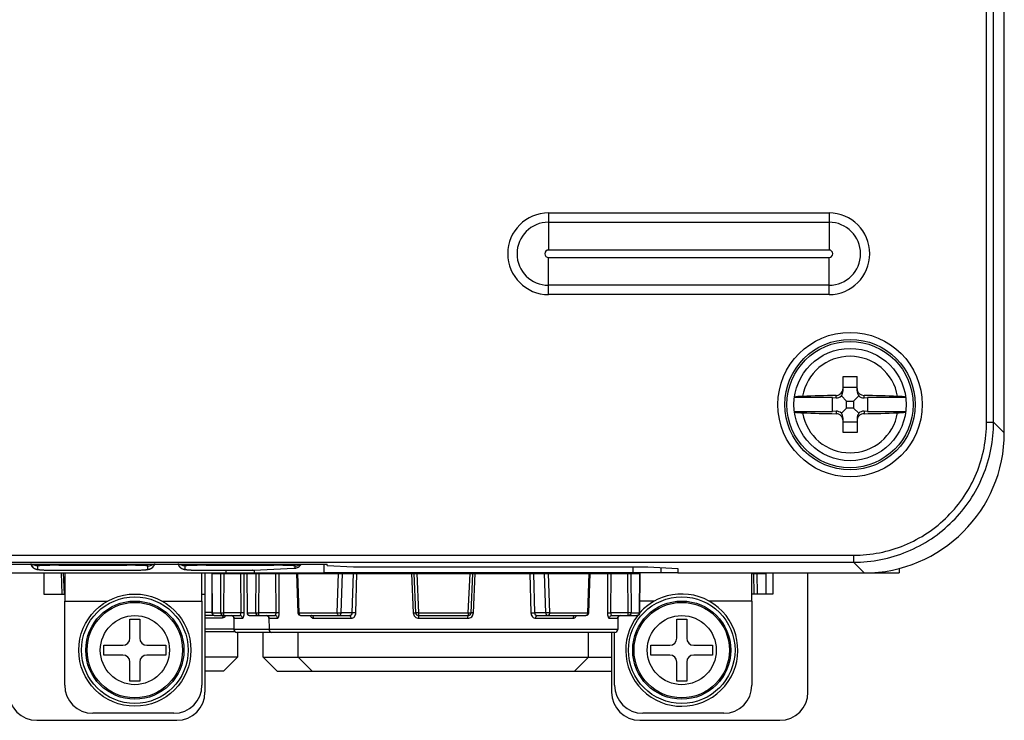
# Model space of a CAD drawing. Header units: millimetres. Extents: x 0 to 1000, y 0 to 850.
# Tile 16 of 80: x 368 to 438, y 270 to 320. Entities that reach past the tile are written whole.
import ezdxf

# ---------------------------------------------------------------- set-up
doc = ezdxf.new("R2010")
doc.units = ezdxf.units.MM
doc.header["$LTSCALE"] = 55.407407
doc.layers.get('0').update_dxf_attribs({"linetype": 'CONTINUOUS'})
for name, color, linetype in [('02___PRT_ALL_AXES', 7, 'CONTINUOUS'), ('CHANFREINS', 7, 'CONTINUOUS'), ('CONGES', 7, 'CONTINUOUS')]:
    doc.layers.add(name, color=color, linetype=linetype)

msp = doc.modelspace()

# ---------------------------------------------------------------- linework, layer by layer
at = {"color": 7, "linetype": 'CONTINUOUS'}
for p, q in [((438.41, 290.101), (438.41, 441.421)), ((426.91, 294.101), (427.91, 294.101)), ((426.91, 293.079), (426.91, 294.101)), ((427.91, 293.079), (427.91, 294.101)), ((426.91, 293.351), (427.91, 293.351)), ((426.16, 292.601), (423.441, 292.601)), ((426.16, 292.601), (426.41, 292.579)), ((426.16, 291.601), (426.16, 292.601)), ((426.79, 292.721), (427.16, 292.351)), ((427.16, 292.351), (427.66, 292.351)), ((427.16, 291.851), (427.16, 292.351)), ((428.03, 292.721), (427.66, 292.351)), ((427.66, 292.351), (427.66, 291.851)), ((428.41, 292.579), (428.66, 292.601)), ((431.379, 292.601), (428.66, 292.601)), ((428.66, 292.601), (428.66, 291.601)), ((423.441, 291.601), (426.16, 291.601)), ((426.41, 291.623), (426.16, 291.601)), ((426.79, 291.48), (427.16, 291.851)), ((427.66, 291.851), (427.16, 291.851)), ((428.03, 291.48), (427.66, 291.851)), ((428.66, 291.601), (428.41, 291.623)), ((428.66, 291.601), (431.379, 291.601)), ((426.91, 290.101), (426.91, 291.123)), ((427.91, 290.851), (426.91, 290.851)), ((427.91, 291.123), (427.91, 290.101)), ((427.91, 290.101), (426.91, 290.101)), ((356.703, 280.734), (390.117, 280.734)), ((384.91, 280.289), (384.91, 280.101)), ((390.12, 280.629), (390.111, 280.733)), ((390.12, 280.629), (390.117, 280.734)), ((390.12, 280.629), (391.998, 280.531)), ((391.998, 280.531), (412.998, 280.531)), ((412.998, 280.531), (415.126, 280.42)), ((415.126, 280.42), (415.136, 280.101)), ((371.31, 280.101), (371.375, 278.601)), ((381.888, 280.069), (384.388, 280.069)), ((381.888, 280.069), (381.909, 277.267)), ((383.87, 280.069), (383.872, 280.101)), ((384.388, 280.069), (412.432, 280.069)), ((384.388, 280.069), (384.409, 277.267)), ((387.948, 280.069), (388.042, 277.262)), ((396.31, 280.069), (396.433, 277.26)), ((400.387, 277.26), (400.51, 280.069)), ((408.778, 277.262), (408.872, 280.069)), ((412.41, 277.267), (412.432, 280.069)), ((415.136, 280.101), (428.424, 280.101)), ((420.41, 280.069), (421.432, 280.069)), ((421.421, 278.601), (421.432, 280.069)), ((376.06, 276.801), (376.76, 276.801)), ((376.06, 275.451), (376.06, 276.801)), ((376.76, 276.801), (376.76, 275.451)), ((381.41, 277.101), (382.001, 277.101)), ((382.109, 277.069), (383.89, 277.069)), ((383.273, 277.069), (383.281, 277.069)), ((383.281, 277.069), (383.302, 277.067)), ((383.302, 277.067), (383.323, 277.062)), ((383.323, 277.062), (383.342, 277.056)), ((383.342, 277.056), (383.36, 277.049)), ((383.36, 277.049), (383.377, 277.039)), ((383.377, 277.039), (383.392, 277.029)), ((383.392, 277.029), (383.406, 277.018)), ((383.406, 277.018), (383.419, 277.005)), ((383.419, 277.005), (383.43, 276.992)), ((383.43, 276.992), (383.439, 276.979)), ((383.439, 276.979), (383.447, 276.966)), ((383.447, 276.966), (383.454, 276.953)), ((383.454, 276.953), (383.459, 276.941)), ((383.459, 276.941), (383.462, 276.93)), ((383.462, 276.93), (383.465, 276.921)), ((383.465, 276.922), (383.48, 276.065)), ((383.465, 276.921), (383.467, 276.914)), ((383.467, 276.914), (383.468, 276.91)), ((384.609, 277.069), (386.39, 277.069)), ((385.773, 277.069), (385.781, 277.069)), ((385.781, 277.069), (385.802, 277.067)), ((385.802, 277.067), (385.823, 277.062)), ((385.823, 277.062), (385.842, 277.056)), ((385.842, 277.056), (385.86, 277.049)), ((385.86, 277.049), (385.877, 277.039)), ((385.877, 277.039), (385.892, 277.029)), ((385.892, 277.029), (385.906, 277.018)), ((385.906, 277.018), (385.919, 277.005)), ((385.919, 277.005), (385.93, 276.992)), ((385.93, 276.992), (385.939, 276.979)), ((385.939, 276.979), (385.947, 276.966)), ((385.947, 276.966), (385.954, 276.953)), ((385.954, 276.953), (385.959, 276.941)), ((385.959, 276.941), (385.962, 276.93)), ((385.962, 276.93), (385.965, 276.921)), ((385.965, 276.922), (385.98, 276.065)), ((385.965, 276.921), (385.967, 276.914)), ((385.967, 276.914), (385.968, 276.91)), ((388.242, 277.069), (391.725, 277.069)), ((396.632, 277.069), (400.187, 277.069)), ((405.095, 277.069), (408.578, 277.069)), ((410.43, 277.069), (412.21, 277.069)), ((410.855, 276.922), (410.84, 276.065)), ((410.852, 276.907), (410.853, 276.911)), ((410.852, 276.909), (410.852, 276.908)), ((410.852, 276.908), (410.852, 276.906)), ((410.852, 276.905), (410.852, 276.907)), ((410.852, 276.906), (410.852, 276.905)), ((410.852, 276.905), (410.852, 276.905)), ((410.853, 276.911), (410.855, 276.922)), ((410.855, 276.924), (410.858, 276.932)), ((410.855, 276.922), (410.855, 276.924)), ((410.858, 276.932), (410.861, 276.942)), ((410.861, 276.942), (410.866, 276.952)), ((410.866, 276.952), (410.871, 276.963)), ((410.871, 276.963), (410.877, 276.974)), ((410.877, 276.974), (410.884, 276.985)), ((410.884, 276.985), (410.893, 276.996)), ((410.893, 276.996), (410.902, 277.006)), ((410.902, 277.006), (410.913, 277.017)), ((410.913, 277.017), (410.924, 277.026)), ((410.924, 277.026), (410.937, 277.036)), ((410.937, 277.036), (410.95, 277.044)), ((410.95, 277.044), (410.965, 277.051)), ((410.965, 277.051), (410.98, 277.057)), ((410.98, 277.057), (410.996, 277.062)), ((410.996, 277.062), (411.013, 277.066)), ((411.013, 277.066), (411.031, 277.068)), ((411.031, 277.068), (411.047, 277.069)), ((415.06, 276.801), (415.76, 276.801)), ((415.06, 275.451), (415.06, 276.801)), ((415.76, 276.801), (415.76, 275.451)), ((383.572, 275.901), (381.41, 275.901)), ((410.64, 275.869), (383.68, 275.869)), ((374.21, 274.951), (375.56, 274.951)), ((374.21, 274.251), (374.21, 274.951)), ((377.26, 274.951), (378.61, 274.951)), ((378.61, 274.951), (378.61, 274.251)), ((413.21, 274.951), (414.56, 274.951)), ((413.21, 274.251), (413.21, 274.951)), ((416.26, 274.951), (417.61, 274.951)), ((417.61, 274.951), (417.61, 274.251)), ((375.56, 274.251), (374.21, 274.251)), ((378.61, 274.251), (377.26, 274.251)), ((381.41, 274.133), (383.76, 274.133)), ((382.76, 273.133), (383.76, 274.133)), ((386.56, 273.101), (385.56, 274.101)), ((385.56, 274.101), (410.41, 274.101)), ((389.06, 273.101), (388.06, 274.101)), ((407.76, 273.101), (408.76, 274.101)), ((414.56, 274.251), (413.21, 274.251)), ((417.61, 274.251), (416.26, 274.251)), ((376.06, 272.401), (376.06, 273.751)), ((376.76, 273.751), (376.76, 272.401)), ((381.41, 273.133), (382.76, 273.133)), ((415.06, 272.401), (415.06, 273.751)), ((415.76, 273.751), (415.76, 272.401)), ((386.56, 273.101), (410.41, 273.101)), ((376.76, 272.401), (376.06, 272.401)), ((415.76, 272.401), (415.06, 272.401))]:
    msp.add_line(p, q, dxfattribs=at)
at = {"color": 9, "linetype": 'CONTINUOUS'}
for p, q in [((437.149, 290.848), (437.149, 424.457)), ((437.649, 290.848), (437.649, 424.457)), ((405.91, 305.76), (425.91, 305.76)), ((405.91, 305.76), (405.91, 303.115)), ((425.91, 305.76), (425.91, 303.115)), ((405.91, 305.099), (425.91, 305.099)), ((425.91, 303.115), (405.91, 303.115)), ((405.91, 302.587), (425.91, 302.587)), ((405.91, 299.941), (405.91, 302.587)), ((425.91, 299.941), (425.91, 302.587)), ((425.91, 300.603), (405.91, 300.603)), ((425.91, 299.941), (405.91, 299.941)), ((426.41, 292.579), (426.41, 292.75)), ((428.41, 292.579), (428.41, 292.75)), ((426.41, 291.623), (426.41, 291.451)), ((428.41, 291.623), (428.41, 291.451)), ((437.149, 290.848), (437.649, 290.848)), ((437.649, 290.848), (438.41, 290.087)), ((319.157, 281.361), (427.662, 281.361)), ((319.157, 280.862), (427.662, 280.862)), ((427.662, 281.361), (427.662, 280.862)), ((427.662, 280.862), (428.424, 280.101)), ((371.146, 280.101), (371.211, 278.601)), ((381.891, 280.069), (381.912, 277.269)), ((382.53, 277.269), (382.551, 280.069)), ((382.761, 277.26), (382.783, 280.069)), ((383.799, 280.069), (383.8, 280.101)), ((383.981, 277.26), (383.974, 280.069)), ((384.203, 277.255), (384.196, 280.069)), ((384.391, 280.069), (384.412, 277.269)), ((385.03, 277.269), (385.051, 280.069)), ((385.123, 280.101), (385.123, 280.069)), ((385.261, 277.26), (385.283, 280.069)), ((385.345, 280.101), (385.345, 280.069)), ((386.481, 277.26), (386.474, 280.069)), ((386.703, 277.255), (386.696, 280.069)), ((388.02, 280.069), (388.113, 277.269)), ((390.837, 277.269), (390.93, 280.069)), ((391.118, 277.26), (391.212, 280.069)), ((391.914, 277.26), (391.99, 280.069)), ((392.167, 277.255), (392.242, 280.069)), ((396.146, 280.069), (396.267, 277.255)), ((396.51, 280.069), (396.632, 277.269)), ((400.187, 277.269), (400.31, 280.069)), ((400.553, 277.255), (400.674, 280.069)), ((404.578, 280.069), (404.652, 277.255)), ((404.83, 280.069), (404.906, 277.26)), ((405.607, 280.069), (405.701, 277.26)), ((405.889, 280.069), (405.983, 277.269)), ((408.706, 277.269), (408.8, 280.069)), ((410.123, 280.069), (410.117, 277.255)), ((410.345, 280.069), (410.339, 277.26)), ((411.537, 280.069), (411.558, 277.26)), ((411.769, 280.069), (411.79, 277.269)), ((412.407, 277.269), (412.429, 280.069)), ((420.537, 280.069), (420.548, 278.601)), ((420.769, 280.069), (420.78, 278.601)), ((421.418, 278.601), (421.429, 280.069)), ((371.41, 278.101), (374.476, 278.101)), ((378.344, 278.101), (381.196, 278.101)), ((381.196, 278.601), (381.41, 278.601)), ((413.476, 278.101), (412.417, 278.101)), ((420.41, 278.101), (417.344, 278.101)), ((381.41, 277.301), (381.909, 277.301)), ((381.41, 276.904), (382.67, 276.904)), ((381.912, 277.269), (382.53, 277.269)), ((383.981, 277.26), (382.761, 277.26)), ((383.473, 276.872), (384.08, 276.872)), ((384.412, 277.269), (385.03, 277.269)), ((386.481, 277.26), (385.261, 277.26)), ((385.973, 276.872), (386.58, 276.872)), ((388.113, 277.269), (390.837, 277.269)), ((389.15, 276.872), (391.831, 276.872)), ((391.914, 277.26), (391.118, 277.26)), ((396.632, 277.269), (396.433, 277.26)), ((396.632, 277.269), (400.187, 277.269)), ((396.632, 277.269), (396.632, 277.069)), ((396.66, 276.872), (400.159, 276.872)), ((400.187, 277.269), (400.387, 277.26)), ((400.187, 277.269), (400.187, 277.069)), ((405.701, 277.26), (404.906, 277.26)), ((404.989, 276.872), (407.67, 276.872)), ((405.983, 277.269), (408.706, 277.269)), ((410.24, 276.872), (410.847, 276.872)), ((411.558, 277.26), (410.339, 277.26)), ((411.79, 277.269), (412.407, 277.269)), ((383.48, 276.097), (381.41, 276.097)), ((410.84, 276.065), (383.48, 276.065))]:
    msp.add_line(p, q, dxfattribs=at)
at = {"color": 3, "linetype": 'CONTINUOUS'}
for p, q in [((382.91, 280.101), (382.91, 280.289)), ((356.91, 280.101), (389.91, 280.101)), ((369.91, 280.101), (369.91, 278.601)), ((371.41, 280.101), (371.41, 278.101)), ((381.196, 278.101), (381.196, 280.101)), ((381.41, 280.101), (381.41, 271.601)), ((410.41, 280.101), (410.41, 280.069)), ((410.624, 280.101), (410.624, 280.069)), ((415.129, 280.101), (413.91, 280.101)), ((420.41, 278.101), (420.41, 280.101)), ((421.91, 280.101), (421.91, 278.601)), ((424.41, 271.601), (424.41, 280.101)), ((369.91, 278.601), (371.41, 278.601)), ((421.91, 278.601), (420.41, 278.601)), ((410.41, 275.869), (410.41, 271.601)), ((369.41, 269.601), (379.41, 269.601)), ((412.41, 269.601), (422.41, 269.601))]:
    msp.add_line(p, q, dxfattribs=at)
at = {"color": 9, "linetype": 'CONTINUOUS'}
for centre, radius in [((427.41, 292.101), 5.147), ((427.41, 292.101), 4.648), ((376.41, 274.601), 3.402), ((415.41, 274.601), 3.402), ((376.41, 274.601), 2.463), ((415.41, 274.601), 2.463)]:
    msp.add_circle(centre, radius, dxfattribs=at)
at = {"color": 7, "linetype": 'CONTINUOUS'}
for centre, radius in [((427.41, 292.101), 4.5), ((427.41, 292.101), 4), ((376.41, 274.601), 4), ((376.41, 274.601), 3.8), ((376.41, 274.601), 3.5), ((415.41, 274.601), 3.8), ((415.41, 274.601), 3.5)]:
    msp.add_circle(centre, radius, dxfattribs=at)
at = {"color": 9, "linetype": 'CONTINUOUS'}
for centre, radius, start, end in [((405.91, 302.851), 2.91, 90, 270), ((425.91, 302.851), 2.91, 270, 90), ((405.91, 302.851), 2.248, 90, 270), ((425.91, 302.851), 2.248, 270, 90), ((405.91, 302.851), 0.264, 90, 270), ((425.91, 302.851), 0.264, 270, 90), ((427.41, 292.101), 3.44, 9.83883, 170.16117), ((427.41, 292.101), 3.44, 189.83883, 350.16117), ((382.11, 277.265), 0.197, 254.84908, 261.64209), ((382.109, 277.262), 0.193, 261.62835, 269.97086), ((383.273, 276.869), 0.2, 38.05407, 84.16296), ((383.272, 276.868), 0.201, 28.11484, 38.05561), ((384.61, 277.265), 0.197, 254.84908, 261.64209), ((384.609, 277.262), 0.193, 261.62835, 269.97086), ((385.773, 276.869), 0.2, 38.05407, 84.16296), ((385.772, 276.868), 0.201, 28.11484, 38.05561), ((411.048, 276.868), 0.201, 141.9451, 153.70233), ((411.047, 276.869), 0.2, 96.47062, 141.94591)]:
    msp.add_arc(centre, radius, start, end, dxfattribs=at)
at = {"color": 7, "linetype": 'CONTINUOUS'}
for centre, radius, start, end in [((426.415, 293.252), 0.495, 345.4337, 359.95803), ((427.195, 216.087), 76.667, 90.58664, 92.37277), ((427.529, 212.369), 80.386, 87.66854, 89.37204), ((427.291, 371.832), 80.386, 267.66854, 269.37204), ((427.625, 368.114), 76.667, 270.58664, 272.37277), ((428.41, 290.101), 10, 270, 360), ((415.41, 274.601), 4, 141.71013, 138.64152), ((382.109, 277.269), 0.2, 180.44133, 269.99401), ((384.609, 277.269), 0.2, 180.44133, 269.99401), ((388.242, 277.269), 0.2, 181.90275, 269.99798), ((396.632, 277.269), 0.2, 182.5, 270), ((400.187, 277.269), 0.2, 270, 357.5), ((408.578, 277.269), 0.2, 270.00202, 358.09725), ((412.21, 277.269), 0.2, 270.00202, 359.57556), ((383.68, 276.069), 0.2, 181, 270), ((386.18, 276.069), 0.2, 181, 270), ((410.64, 276.069), 0.2, 270, 359), ((375.56, 275.451), 0.5, 270, 360), ((377.26, 275.451), 0.5, 180, 270), ((414.56, 275.451), 0.5, 270, 360), ((416.26, 275.451), 0.5, 180, 270), ((375.56, 273.751), 0.5, 0, 90), ((377.26, 273.751), 0.5, 90, 180), ((414.56, 273.751), 0.5, 0, 90), ((416.26, 273.751), 0.5, 90, 180)]:
    msp.add_arc(centre, radius, start, end, dxfattribs=at)
at = {"color": 3, "linetype": 'CONTINUOUS'}
for centre, start, end in [((369.41, 271.601), 180, 270), ((379.41, 271.601), 270, 360), ((412.41, 271.601), 180, 270), ((422.41, 271.601), 270, 360)]:
    msp.add_arc(centre, 2, start, end, dxfattribs=at)
at = {"color": 7, "linetype": 'CONTINUOUS'}
for centre, major_axis, ratio, start_param, end_param in [((426.41, 293.079), (0, 0.55), 0.909039, -2.279149, -1.570796), ((428.41, 293.079), (0, 0.55), 0.909039, -4.712389, -4.004037), ((426.41, 293.081), (0.354, -0.386), 0.916331, -0.785398, 0.077046), ((428.41, 293.081), (0.354, 0.386), 0.916331, 3.064547, 3.926991), ((426.41, 291.121), (0.354, 0.386), 0.916331, -0.077046, 0.785398), ((426.41, 291.123), (0, 0.55), 0.909039, -1.570796, -0.862444), ((428.41, 291.123), (0, 0.55), 0.909039, 0.862444, 1.570796), ((428.41, 291.121), (0.354, -0.386), 0.916331, 2.356194, 3.218639)]:
    msp.add_ellipse(centre, major_axis=major_axis, ratio=ratio, start_param=start_param, end_param=end_param, dxfattribs=at)
for points, knots in [([(426.41, 292.75), (426.464, 292.751), (426.574, 292.77), (426.721, 292.85), (426.835, 292.972), (426.88, 293.074), (426.894, 293.127)], [0, 0, 0, 0, 0.249356, 0.499766, 0.750278, 1, 1, 1, 1]), ([(427.91, 293.251), (427.91, 293.187), (427.936, 293.055), (428.048, 292.89), (428.214, 292.778), (428.345, 292.751), (428.41, 292.75)], [0, 0, 0, 0, 0.249012, 0.49948, 0.750264, 1, 1, 1, 1]), ([(424.021, 292.689), (423.943, 292.685), (423.831, 292.679), (423.692, 292.667), (423.608, 292.658), (423.541, 292.647), (423.49, 292.636), (423.459, 292.627), (423.443, 292.616), (423.442, 292.61)], [0, 0, 0, 0, 0.398472, 0.567224, 0.711238, 0.827841, 0.914917, 0.971488, 1, 1, 1, 1]), ([(431.377, 292.61), (431.377, 292.616), (431.36, 292.627), (431.33, 292.636), (431.279, 292.647), (431.212, 292.658), (431.128, 292.667), (430.989, 292.679), (430.877, 292.685), (430.799, 292.689)], [0, 0, 0, 0, 0.028512, 0.085083, 0.172159, 0.288762, 0.432776, 0.601528, 1, 1, 1, 1]), ([(423.442, 291.592), (423.443, 291.586), (423.459, 291.575), (423.49, 291.565), (423.541, 291.554), (423.608, 291.544), (423.692, 291.534), (423.831, 291.522), (423.943, 291.516), (424.021, 291.513)], [0, 0, 0, 0, 0.028512, 0.085083, 0.172159, 0.288762, 0.432776, 0.601528, 1, 1, 1, 1]), ([(426.91, 290.95), (426.91, 291.015), (426.884, 291.146), (426.772, 291.312), (426.606, 291.423), (426.475, 291.451), (426.41, 291.451)], [0, 0, 0, 0, 0.249012, 0.49948, 0.750264, 1, 1, 1, 1]), ([(428.41, 291.451), (428.345, 291.451), (428.214, 291.423), (428.048, 291.312), (427.936, 291.146), (427.91, 291.015), (427.91, 290.95)], [0, 0, 0, 0, 0.249734, 0.500517, 0.750987, 1, 1, 1, 1]), ([(430.799, 291.513), (430.877, 291.516), (430.989, 291.522), (431.128, 291.534), (431.212, 291.544), (431.279, 291.554), (431.33, 291.565), (431.36, 291.575), (431.377, 291.586), (431.377, 291.592)], [0, 0, 0, 0, 0.398472, 0.567224, 0.711238, 0.827841, 0.914917, 0.971488, 1, 1, 1, 1]), ([(410.847, 276.872), (410.848, 276.872), (410.849, 276.877), (410.85, 276.882), (410.851, 276.895), (410.852, 276.903), (410.852, 276.909)], [0, 0, 0, 0, 0.072813, 0.262665, 0.572555, 1, 1, 1, 1])]:
    msp.add_open_spline(points, degree=3, knots=knots, dxfattribs=at)
at = {"color": 9, "linetype": 'CONTINUOUS'}
for points, knots in [([(427.662, 281.361), (428.896, 281.362), (431.392, 281.854), (434.546, 283.964), (436.657, 287.119), (437.149, 289.614), (437.149, 290.848)], [0, 0, 0, 0, 0.250002, 0.5, 0.749997, 1, 1, 1, 1]), ([(427.662, 280.862), (428.961, 280.862), (431.588, 281.381), (434.908, 283.603), (437.13, 286.923), (437.648, 289.549), (437.649, 290.848)], [0, 0, 0, 0, 0.250003, 0.5, 0.749997, 1, 1, 1, 1]), ([(381.912, 277.269), (381.912, 277.269), (381.911, 277.268), (381.909, 277.268), (381.909, 277.267)], [0, 0, 0, 0, 0.691877, 1, 1, 1, 1]), ([(381.912, 277.269), (381.912, 277.226), (381.941, 277.138), (382.018, 277.087), (382.058, 277.076)], [0, 0, 0, 0, 0.502237, 1, 1, 1, 1]), ([(382.53, 277.269), (382.539, 277.266), (382.567, 277.265), (382.618, 277.262), (382.686, 277.261), (382.735, 277.26), (382.761, 277.26)], [0, 0, 0, 0, 0.122736, 0.355678, 0.663708, 1, 1, 1, 1]), ([(382.53, 277.269), (382.53, 277.218), (382.571, 277.112), (382.676, 277.069), (382.727, 277.069)], [0, 0, 0, 0, 0.502737, 1, 1, 1, 1]), ([(382.67, 276.904), (382.67, 276.921), (382.676, 276.98), (382.705, 277.04), (382.738, 277.069)], [0, 0, 0, 0, 0.269018, 1, 1, 1, 1]), ([(382.67, 276.904), (382.712, 276.904), (382.806, 276.943), (382.861, 277.023), (382.883, 277.069)], [0, 0, 0, 0, 0.455447, 1, 1, 1, 1]), ([(382.727, 277.069), (382.733, 277.069), (382.745, 277.093), (382.752, 277.129), (382.76, 277.191), (382.761, 277.235), (382.761, 277.26)], [0, 0, 0, 0, 0.097663, 0.312525, 0.627299, 1, 1, 1, 1]), ([(383.89, 277.069), (383.918, 277.069), (383.957, 277.118), (383.976, 277.187), (383.981, 277.235), (383.981, 277.26)], [0, 0, 0, 0, 0.371482, 0.662782, 1, 1, 1, 1]), ([(384.08, 276.872), (384.08, 276.898), (384.069, 276.949), (384.027, 277.014), (383.965, 277.058), (383.915, 277.069), (383.89, 277.069)], [0, 0, 0, 0, 0.255817, 0.508213, 0.755815, 1, 1, 1, 1]), ([(384.203, 277.255), (384.174, 277.258), (384.1, 277.26), (384.025, 277.26), (383.981, 277.26)], [0, 0, 0, 0, 0.394995, 1, 1, 1, 1]), ([(384.08, 276.872), (384.099, 276.872), (384.127, 276.897), (384.15, 276.939), (384.177, 277.007), (384.198, 277.114), (384.203, 277.206), (384.203, 277.255)], [0, 0, 0, 0, 0.130017, 0.227551, 0.348475, 0.649431, 1, 1, 1, 1]), ([(384.412, 277.269), (384.412, 277.269), (384.411, 277.268), (384.409, 277.268), (384.409, 277.267)], [0, 0, 0, 0, 0.691877, 1, 1, 1, 1]), ([(384.412, 277.269), (384.412, 277.226), (384.441, 277.138), (384.518, 277.087), (384.558, 277.076)], [0, 0, 0, 0, 0.502237, 1, 1, 1, 1]), ([(385.03, 277.269), (385.039, 277.266), (385.067, 277.265), (385.118, 277.262), (385.186, 277.261), (385.235, 277.26), (385.261, 277.26)], [0, 0, 0, 0, 0.122736, 0.355678, 0.663708, 1, 1, 1, 1]), ([(385.03, 277.269), (385.03, 277.218), (385.071, 277.112), (385.176, 277.069), (385.227, 277.069)], [0, 0, 0, 0, 0.502737, 1, 1, 1, 1]), ([(385.227, 277.069), (385.233, 277.069), (385.245, 277.093), (385.252, 277.129), (385.26, 277.191), (385.261, 277.235), (385.261, 277.26)], [0, 0, 0, 0, 0.097663, 0.312525, 0.627299, 1, 1, 1, 1]), ([(386.39, 277.069), (386.418, 277.069), (386.457, 277.118), (386.476, 277.187), (386.481, 277.235), (386.481, 277.26)], [0, 0, 0, 0, 0.371482, 0.662782, 1, 1, 1, 1]), ([(386.58, 276.872), (386.58, 276.898), (386.569, 276.949), (386.527, 277.014), (386.465, 277.058), (386.415, 277.069), (386.39, 277.069)], [0, 0, 0, 0, 0.255817, 0.508213, 0.755815, 1, 1, 1, 1]), ([(386.703, 277.255), (386.674, 277.258), (386.6, 277.26), (386.525, 277.26), (386.481, 277.26)], [0, 0, 0, 0, 0.394995, 1, 1, 1, 1]), ([(386.58, 276.872), (386.599, 276.872), (386.627, 276.897), (386.65, 276.939), (386.677, 277.007), (386.698, 277.114), (386.703, 277.206), (386.703, 277.255)], [0, 0, 0, 0, 0.130017, 0.227551, 0.348475, 0.649431, 1, 1, 1, 1]), ([(388.113, 277.269), (388.103, 277.268), (388.086, 277.267), (388.066, 277.266), (388.054, 277.264), (388.047, 277.264), (388.044, 277.263), (388.042, 277.263), (388.042, 277.262)], [0, 0, 0, 0, 0.417627, 0.733388, 0.847028, 0.929654, 0.980579, 1, 1, 1, 1]), ([(388.113, 277.269), (388.113, 277.243), (388.119, 277.194), (388.146, 277.128), (388.187, 277.082), (388.225, 277.069), (388.242, 277.069)], [0, 0, 0, 0, 0.297431, 0.569642, 0.801531, 1, 1, 1, 1]), ([(388.922, 277.069), (388.934, 277.04), (388.96, 276.988), (389.014, 276.924), (389.079, 276.882), (389.127, 276.872), (389.15, 276.872)], [0, 0, 0, 0, 0.28773, 0.54786, 0.781955, 1, 1, 1, 1]), ([(389.15, 276.872), (389.15, 276.898), (389.142, 276.947), (389.111, 277.012), (389.063, 277.057), (389.021, 277.069), (389.002, 277.069)], [0, 0, 0, 0, 0.28268, 0.547179, 0.784278, 1, 1, 1, 1]), ([(390.837, 277.269), (390.86, 277.267), (390.953, 277.263), (391.047, 277.26), (391.118, 277.26)], [0, 0, 0, 0, 0.242914, 1, 1, 1, 1]), ([(390.837, 277.269), (390.837, 277.243), (390.843, 277.194), (390.869, 277.128), (390.911, 277.082), (390.948, 277.069), (390.965, 277.069)], [0, 0, 0, 0, 0.297431, 0.569642, 0.801531, 1, 1, 1, 1]), ([(390.965, 277.069), (390.985, 277.069), (391.026, 277.08), (391.076, 277.124), (391.109, 277.186), (391.118, 277.235), (391.118, 277.26)], [0, 0, 0, 0, 0.219469, 0.457563, 0.720241, 1, 1, 1, 1]), ([(391.725, 277.069), (391.772, 277.069), (391.872, 277.11), (391.913, 277.21), (391.914, 277.26)], [0, 0, 0, 0, 0.486324, 1, 1, 1, 1]), ([(391.831, 276.872), (391.83, 276.898), (391.825, 276.969), (391.777, 277.069), (391.725, 277.069)], [0, 0, 0, 0, 0.328531, 1, 1, 1, 1]), ([(391.831, 276.872), (391.874, 276.872), (391.963, 276.893), (392.074, 276.98), (392.147, 277.106), (392.166, 277.205), (392.167, 277.255)], [0, 0, 0, 0, 0.23147, 0.474317, 0.731881, 1, 1, 1, 1]), ([(392.167, 277.255), (392.146, 277.256), (392.061, 277.259), (391.977, 277.261), (391.914, 277.26)], [0, 0, 0, 0, 0.257734, 1, 1, 1, 1]), ([(396.267, 277.255), (396.289, 277.256), (396.32, 277.257), (396.36, 277.258), (396.384, 277.259), (396.404, 277.26), (396.417, 277.26), (396.425, 277.26), (396.429, 277.26), (396.432, 277.261), (396.433, 277.26)], [0, 0, 0, 0, 0.39478, 0.567597, 0.716688, 0.83762, 0.926854, 0.958595, 0.981449, 1, 1, 1, 1]), ([(396.267, 277.255), (396.269, 277.204), (396.293, 277.104), (396.381, 276.977), (396.509, 276.892), (396.611, 276.872), (396.66, 276.872)], [0, 0, 0, 0, 0.2513, 0.501761, 0.751152, 1, 1, 1, 1]), ([(396.66, 276.872), (396.66, 276.897), (396.659, 276.944), (396.654, 277.004), (396.647, 277.044), (396.64, 277.063), (396.635, 277.069), (396.632, 277.069)], [0, 0, 0, 0, 0.374114, 0.69125, 0.906394, 0.967308, 1, 1, 1, 1]), ([(400.159, 276.872), (400.209, 276.872), (400.31, 276.892), (400.439, 276.977), (400.527, 277.104), (400.55, 277.204), (400.553, 277.255)], [0, 0, 0, 0, 0.248847, 0.498239, 0.748698, 1, 1, 1, 1]), ([(400.159, 276.872), (400.159, 276.897), (400.161, 276.944), (400.166, 277.004), (400.173, 277.044), (400.18, 277.063), (400.185, 277.069), (400.187, 277.069)], [0, 0, 0, 0, 0.374114, 0.69125, 0.906394, 0.967308, 1, 1, 1, 1]), ([(400.553, 277.255), (400.531, 277.256), (400.5, 277.257), (400.46, 277.258), (400.436, 277.259), (400.416, 277.26), (400.403, 277.26), (400.394, 277.26), (400.391, 277.26), (400.387, 277.261), (400.387, 277.26)], [0, 0, 0, 0, 0.394787, 0.567605, 0.716695, 0.837626, 0.926858, 0.958598, 0.981451, 1, 1, 1, 1]), ([(404.652, 277.255), (404.674, 277.256), (404.758, 277.259), (404.843, 277.261), (404.906, 277.26)], [0, 0, 0, 0, 0.257731, 1, 1, 1, 1]), ([(404.652, 277.255), (404.654, 277.205), (404.672, 277.106), (404.746, 276.98), (404.857, 276.893), (404.946, 276.872), (404.989, 276.872)], [0, 0, 0, 0, 0.268116, 0.525682, 0.768528, 1, 1, 1, 1]), ([(404.906, 277.26), (404.907, 277.21), (404.948, 277.11), (405.048, 277.069), (405.095, 277.069)], [0, 0, 0, 0, 0.513676, 1, 1, 1, 1]), ([(404.989, 276.872), (404.99, 276.898), (404.995, 276.969), (405.043, 277.069), (405.095, 277.069)], [0, 0, 0, 0, 0.328531, 1, 1, 1, 1]), ([(405.983, 277.269), (405.96, 277.267), (405.866, 277.263), (405.772, 277.26), (405.701, 277.26)], [0, 0, 0, 0, 0.242914, 1, 1, 1, 1]), ([(405.701, 277.26), (405.702, 277.235), (405.711, 277.186), (405.744, 277.124), (405.793, 277.08), (405.835, 277.069), (405.854, 277.069)], [0, 0, 0, 0, 0.279759, 0.542437, 0.780531, 1, 1, 1, 1]), ([(405.983, 277.269), (405.983, 277.243), (405.977, 277.194), (405.95, 277.128), (405.909, 277.082), (405.872, 277.069), (405.854, 277.069)], [0, 0, 0, 0, 0.297431, 0.569642, 0.801531, 1, 1, 1, 1]), ([(407.67, 276.872), (407.67, 276.898), (407.678, 276.947), (407.709, 277.012), (407.757, 277.057), (407.799, 277.069), (407.818, 277.069)], [0, 0, 0, 0, 0.282697, 0.547197, 0.784285, 1, 1, 1, 1]), ([(407.67, 276.872), (407.693, 276.872), (407.741, 276.882), (407.806, 276.924), (407.86, 276.988), (407.886, 277.04), (407.897, 277.069)], [0, 0, 0, 0, 0.218042, 0.452138, 0.712272, 1, 1, 1, 1]), ([(408.706, 277.269), (408.706, 277.243), (408.7, 277.194), (408.674, 277.128), (408.632, 277.082), (408.595, 277.069), (408.578, 277.069)], [0, 0, 0, 0, 0.297431, 0.569642, 0.801531, 1, 1, 1, 1]), ([(408.706, 277.269), (408.716, 277.268), (408.734, 277.267), (408.754, 277.266), (408.766, 277.264), (408.772, 277.264), (408.775, 277.263), (408.778, 277.263), (408.778, 277.262)], [0, 0, 0, 0, 0.417627, 0.733388, 0.847028, 0.929654, 0.980579, 1, 1, 1, 1]), ([(410.117, 277.255), (410.116, 277.206), (410.122, 277.114), (410.143, 277.007), (410.17, 276.939), (410.193, 276.897), (410.221, 276.872), (410.24, 276.872)], [0, 0, 0, 0, 0.350565, 0.651525, 0.772449, 0.869982, 1, 1, 1, 1]), ([(410.117, 277.255), (410.146, 277.258), (410.22, 277.26), (410.294, 277.26), (410.339, 277.26)], [0, 0, 0, 0, 0.394989, 1, 1, 1, 1]), ([(410.24, 276.872), (410.24, 276.898), (410.25, 276.949), (410.292, 277.014), (410.355, 277.058), (410.405, 277.069), (410.43, 277.069)], [0, 0, 0, 0, 0.255817, 0.508213, 0.755815, 1, 1, 1, 1]), ([(410.339, 277.26), (410.339, 277.235), (410.344, 277.187), (410.363, 277.118), (410.402, 277.069), (410.43, 277.069)], [0, 0, 0, 0, 0.337214, 0.628518, 1, 1, 1, 1]), ([(411.79, 277.269), (411.781, 277.266), (411.753, 277.265), (411.702, 277.262), (411.634, 277.261), (411.584, 277.26), (411.558, 277.26)], [0, 0, 0, 0, 0.122736, 0.355678, 0.663708, 1, 1, 1, 1]), ([(411.558, 277.26), (411.559, 277.235), (411.56, 277.191), (411.568, 277.129), (411.575, 277.093), (411.587, 277.069), (411.593, 277.069)], [0, 0, 0, 0, 0.372701, 0.687475, 0.902337, 1, 1, 1, 1]), ([(411.79, 277.269), (411.79, 277.218), (411.749, 277.112), (411.643, 277.069), (411.593, 277.069)], [0, 0, 0, 0, 0.502737, 1, 1, 1, 1]), ([(412.407, 277.269), (412.407, 277.218), (412.366, 277.112), (412.261, 277.069), (412.21, 277.069)], [0, 0, 0, 0, 0.502737, 1, 1, 1, 1]), ([(412.407, 277.269), (412.408, 277.269), (412.409, 277.268), (412.41, 277.268), (412.41, 277.267)], [0, 0, 0, 0, 0.68863, 1, 1, 1, 1])]:
    msp.add_open_spline(points, degree=3, knots=knots, dxfattribs=at)
for points in [[(383.473, 276.872), (383.472, 276.903), (383.464, 276.935), (383.449, 276.963)], [(385.973, 276.872), (385.972, 276.903), (385.964, 276.935), (385.949, 276.963)], [(410.847, 276.872), (410.848, 276.901), (410.855, 276.931), (410.868, 276.957)]]:
    msp.add_open_spline(points, degree=3, dxfattribs=at)
at = {"layer": '02___PRT_ALL_AXES', "color": 7, "linetype": 'CONTINUOUS'}
for p, q in [((385.56, 280.069), (385.56, 280.101)), ((388.06, 280.069), (388.06, 280.101)), ((408.76, 280.069), (408.76, 280.101)), ((383.76, 274.133), (383.76, 275.869)), ((385.56, 274.101), (385.56, 275.869)), ((388.06, 274.101), (388.06, 275.869)), ((408.76, 274.101), (408.76, 275.869))]:
    msp.add_line(p, q, dxfattribs=at)
at = {"layer": 'CHANFREINS', "color": 7, "linetype": 'CONTINUOUS'}
for p, q in [((389.91, 280.101), (389.91, 280.734)), ((411.91, 280.531), (411.91, 280.101)), ((413.91, 280.483), (413.91, 280.101)), ((428.91, 280.101), (430.91, 280.101))]:
    msp.add_line(p, q, dxfattribs=at)
at = {"layer": 'CHANFREINS', "color": 3, "linetype": 'CONTINUOUS'}
for p, q in [((430.91, 280.418), (430.91, 280.101)), ((413.91, 280.101), (389.91, 280.101))]:
    msp.add_line(p, q, dxfattribs=at)
at = {"layer": 'CONGES', "color": 7, "linetype": 'CONTINUOUS'}
for p, q in [((368.999, 280.734), (369.006, 280.705)), ((369.006, 280.705), (369.036, 280.636)), ((369.036, 280.636), (369.074, 280.573)), ((369.074, 280.573), (369.118, 280.52)), ((369.118, 280.52), (369.165, 280.476)), ((369.165, 280.476), (369.214, 280.44)), ((369.214, 280.44), (369.262, 280.413)), ((369.262, 280.413), (369.306, 280.393)), ((369.306, 280.393), (369.348, 280.378)), ((369.348, 280.378), (369.388, 280.367)), ((369.388, 280.367), (369.424, 280.358)), ((369.424, 280.358), (369.458, 280.352)), ((369.458, 280.352), (369.493, 280.346)), ((369.493, 280.346), (369.531, 280.341)), ((369.531, 280.341), (369.57, 280.336)), ((369.57, 280.336), (369.612, 280.332)), ((369.612, 280.332), (369.657, 280.328)), ((369.657, 280.328), (369.705, 280.324)), ((369.705, 280.324), (369.756, 280.32)), ((369.756, 280.32), (369.811, 280.317)), ((369.811, 280.317), (369.87, 280.313)), ((369.87, 280.313), (369.933, 280.31)), ((369.933, 280.31), (370, 280.307)), ((370, 280.307), (370.071, 280.304)), ((370.071, 280.304), (370.145, 280.302)), ((370.145, 280.302), (370.223, 280.299)), ((370.223, 280.299), (370.305, 280.297)), ((370.305, 280.297), (370.389, 280.295)), ((370.389, 280.295), (370.478, 280.293)), ((370.478, 280.293), (370.569, 280.292)), ((370.569, 280.292), (370.663, 280.29)), ((370.663, 280.29), (370.759, 280.289)), ((370.759, 280.289), (370.858, 280.289)), ((370.858, 280.289), (370.959, 280.289)), ((370.959, 280.289), (375.838, 280.289)), ((370.99, 280.647), (375.83, 280.647)), ((375.838, 280.289), (375.988, 280.289)), ((375.988, 280.289), (376.099, 280.29)), ((376.099, 280.29), (376.206, 280.291)), ((376.206, 280.291), (376.311, 280.292)), ((376.311, 280.292), (376.411, 280.294)), ((376.411, 280.294), (376.507, 280.297)), ((376.507, 280.297), (376.599, 280.299)), ((376.599, 280.299), (376.686, 280.302)), ((376.686, 280.302), (376.768, 280.305)), ((376.768, 280.305), (376.846, 280.308)), ((376.846, 280.308), (376.918, 280.312)), ((376.918, 280.312), (376.985, 280.316)), ((376.985, 280.316), (377.048, 280.319)), ((377.048, 280.319), (377.105, 280.323)), ((377.105, 280.323), (377.158, 280.328)), ((377.158, 280.328), (377.207, 280.332)), ((377.207, 280.332), (377.251, 280.337)), ((377.251, 280.337), (377.293, 280.342)), ((377.293, 280.342), (377.331, 280.347)), ((377.331, 280.347), (377.366, 280.353)), ((377.366, 280.353), (377.403, 280.36)), ((377.403, 280.36), (377.441, 280.369)), ((377.441, 280.369), (377.481, 280.381)), ((377.481, 280.381), (377.523, 280.397)), ((377.523, 280.397), (377.569, 280.419)), ((377.569, 280.419), (377.617, 280.448)), ((377.617, 280.448), (377.664, 280.484)), ((377.664, 280.484), (377.707, 280.526)), ((377.707, 280.526), (377.747, 280.576)), ((377.747, 280.576), (377.783, 280.634)), ((377.783, 280.634), (377.812, 280.702)), ((377.812, 280.702), (377.82, 280.734)), ((379.499, 280.734), (379.506, 280.705)), ((379.506, 280.705), (379.536, 280.636)), ((379.536, 280.636), (379.574, 280.573)), ((379.574, 280.573), (379.618, 280.52)), ((379.618, 280.52), (379.665, 280.476)), ((379.665, 280.476), (379.714, 280.44)), ((379.714, 280.44), (379.762, 280.413)), ((379.762, 280.413), (379.806, 280.393)), ((379.806, 280.393), (379.848, 280.378)), ((379.848, 280.378), (379.888, 280.367)), ((379.888, 280.367), (379.924, 280.358)), ((379.924, 280.358), (379.958, 280.352)), ((379.958, 280.352), (379.993, 280.346)), ((379.993, 280.346), (380.031, 280.341)), ((380.031, 280.341), (380.07, 280.336)), ((380.07, 280.336), (380.112, 280.332)), ((380.112, 280.332), (380.157, 280.328)), ((380.157, 280.328), (380.205, 280.324)), ((380.205, 280.324), (380.256, 280.32)), ((380.256, 280.32), (380.311, 280.317)), ((380.311, 280.317), (380.37, 280.313)), ((380.37, 280.313), (380.433, 280.31)), ((380.433, 280.31), (380.5, 280.307)), ((380.5, 280.307), (380.571, 280.304)), ((380.571, 280.304), (380.645, 280.302)), ((380.645, 280.302), (380.723, 280.299)), ((380.723, 280.299), (380.805, 280.297)), ((380.805, 280.297), (380.889, 280.295)), ((380.889, 280.295), (380.978, 280.293)), ((380.978, 280.293), (381.069, 280.292)), ((381.069, 280.292), (381.163, 280.29)), ((381.163, 280.29), (381.259, 280.289)), ((381.259, 280.289), (381.358, 280.289)), ((381.358, 280.289), (381.459, 280.289)), ((381.459, 280.289), (384.788, 280.289)), ((381.49, 280.647), (386.33, 280.647)), ((384.824, 280.289), (384.79, 280.289)), ((384.906, 280.293), (387.738, 280.441))]:
    msp.add_line(p, q, dxfattribs=at)
at = {"layer": 'CONGES', "color": 9, "linetype": 'CONTINUOUS'}
for p, q in [((369.477, 280.61), (369.48, 280.368)), ((370.982, 280.289), (375.838, 280.289)), ((370.982, 280.289), (370.982, 280.289)), ((370.99, 280.647), (370.987, 280.734)), ((375.833, 280.734), (375.83, 280.647)), ((375.838, 280.289), (375.838, 280.289)), ((377.34, 280.368), (377.343, 280.61)), ((379.977, 280.61), (379.98, 280.368)), ((381.482, 280.289), (384.824, 280.289)), ((381.482, 280.289), (381.482, 280.289)), ((381.49, 280.647), (381.487, 280.734)), ((386.333, 280.734), (386.33, 280.647)), ((387.841, 280.447), (387.843, 280.61))]:
    msp.add_line(p, q, dxfattribs=at)
at = {"layer": 'CONGES', "color": 3, "linetype": 'CONTINUOUS'}
for p, q in [((371.41, 272.101), (371.41, 278.101)), ((381.196, 278.101), (381.196, 272.101)), ((420.41, 278.101), (420.41, 272.101)), ((410.624, 272.101), (410.624, 275.869)), ((379.196, 270.101), (373.41, 270.101)), ((418.41, 270.101), (412.624, 270.101))]:
    msp.add_line(p, q, dxfattribs=at)
at = {"layer": 'CONGES', "color": 9, "linetype": 'CONTINUOUS'}
for centre, radius, start, end in [((369.484, 280.868), 0.505, 189.75819, 197.69111), ((369.48, 280.867), 0.5, 197.6926, 201.57933), ((369.474, 280.865), 0.493, 201.58147, 205.34229), ((369.478, 280.867), 0.498, 205.35755, 212.39817), ((369.48, 280.868), 0.5, 212.3937, 270.01417), ((377.34, 280.868), 0.5, 269.98633, 329.45271), ((377.343, 280.866), 0.497, 329.45199, 334.4876), ((377.346, 280.865), 0.493, 334.49662, 338.30593), ((377.34, 280.867), 0.5, 338.30818, 342.02134), ((377.336, 280.868), 0.505, 342.02254, 348.28542), ((379.984, 280.868), 0.505, 189.75819, 197.69111), ((379.98, 280.867), 0.5, 197.6926, 201.57933), ((379.974, 280.865), 0.493, 201.58147, 205.34229), ((379.978, 280.867), 0.498, 205.35755, 212.39817), ((379.98, 280.868), 0.5, 212.3937, 270.01417)]:
    msp.add_arc(centre, radius, start, end, dxfattribs=at)
at = {"layer": 'CONGES', "color": 7, "linetype": 'CONTINUOUS'}
msp.add_arc((387.811, 280.939), 0.493, 273.48693, 285.98576, dxfattribs=at)
at = {"layer": 'CONGES', "color": 3, "linetype": 'CONTINUOUS'}
for centre, start, end in [((373.41, 272.101), 180, 270), ((379.196, 272.101), 270, 360), ((412.624, 272.101), 180, 270), ((418.41, 272.101), 270, 360)]:
    msp.add_arc(centre, 2, start, end, dxfattribs=at)
at = {"layer": 'CONGES', "color": 7, "linetype": 'CONTINUOUS'}
for centre, ratio, start_param, end_param in [((370.996, 280.542), 0.052503, 1.573852, 2.432776), ((375.824, 280.542), 0.052503, 0.708817, 1.56774), ((381.496, 280.542), 0.052503, 1.573852, 2.432776), ((383.492, 280.367), 0.052312, -0.842101, -0.786009), ((386.324, 280.542), 0.052503, 0.708817, 1.56774), ((386.323, 280.515), 0.052312, -0.786009, -0.710048)]:
    msp.add_ellipse(centre, major_axis=(2.001, 0), ratio=ratio, start_param=start_param, end_param=end_param, dxfattribs=at)
for points, knots in [([(369.477, 280.61), (369.44, 280.608), (369.31, 280.613), (369.184, 280.671), (369.115, 280.734)], [0, 0, 0, 0, 0.284522, 1, 1, 1, 1]), ([(377.343, 280.61), (377.379, 280.608), (377.509, 280.613), (377.635, 280.671), (377.703, 280.733)], [0, 0, 0, 0, 0.284361, 1, 1, 1, 1]), ([(379.977, 280.61), (379.94, 280.608), (379.81, 280.613), (379.684, 280.671), (379.615, 280.734)], [0, 0, 0, 0, 0.284522, 1, 1, 1, 1]), ([(387.843, 280.61), (387.879, 280.608), (388.009, 280.613), (388.135, 280.671), (388.203, 280.733)], [0, 0, 0, 0, 0.284361, 1, 1, 1, 1]), ([(387.947, 280.465), (387.984, 280.476), (388.116, 280.531), (388.222, 280.642), (388.271, 280.733)], [0, 0, 0, 0, 0.271773, 1, 1, 1, 1])]:
    msp.add_open_spline(points, degree=3, knots=knots, dxfattribs=at)
at = {"layer": 'CONGES', "color": 9, "linetype": 'CONTINUOUS'}
for points, knots in [([(369.48, 280.368), (369.48, 280.357), (369.536, 280.349), (369.606, 280.334), (369.752, 280.323), (369.933, 280.311), (370.159, 280.302), (370.512, 280.292), (370.79, 280.289), (370.982, 280.289)], [0, 0, 0, 0, 0.021764, 0.0794, 0.171932, 0.296076, 0.447036, 0.619139, 1, 1, 1, 1]), ([(375.838, 280.289), (376.03, 280.289), (376.308, 280.292), (376.661, 280.302), (376.887, 280.311), (377.068, 280.323), (377.214, 280.334), (377.284, 280.349), (377.34, 280.357), (377.34, 280.368)], [0, 0, 0, 0, 0.380876, 0.55298, 0.70393, 0.828072, 0.920609, 0.978219, 1, 1, 1, 1]), ([(379.98, 280.368), (379.98, 280.357), (380.036, 280.349), (380.106, 280.334), (380.252, 280.323), (380.433, 280.311), (380.659, 280.302), (381.012, 280.292), (381.29, 280.289), (381.482, 280.289)], [0, 0, 0, 0, 0.021764, 0.0794, 0.171932, 0.296076, 0.447036, 0.619139, 1, 1, 1, 1])]:
    msp.add_open_spline(points, degree=3, knots=knots, dxfattribs=at)

doc.saveas('drawing.dxf')
